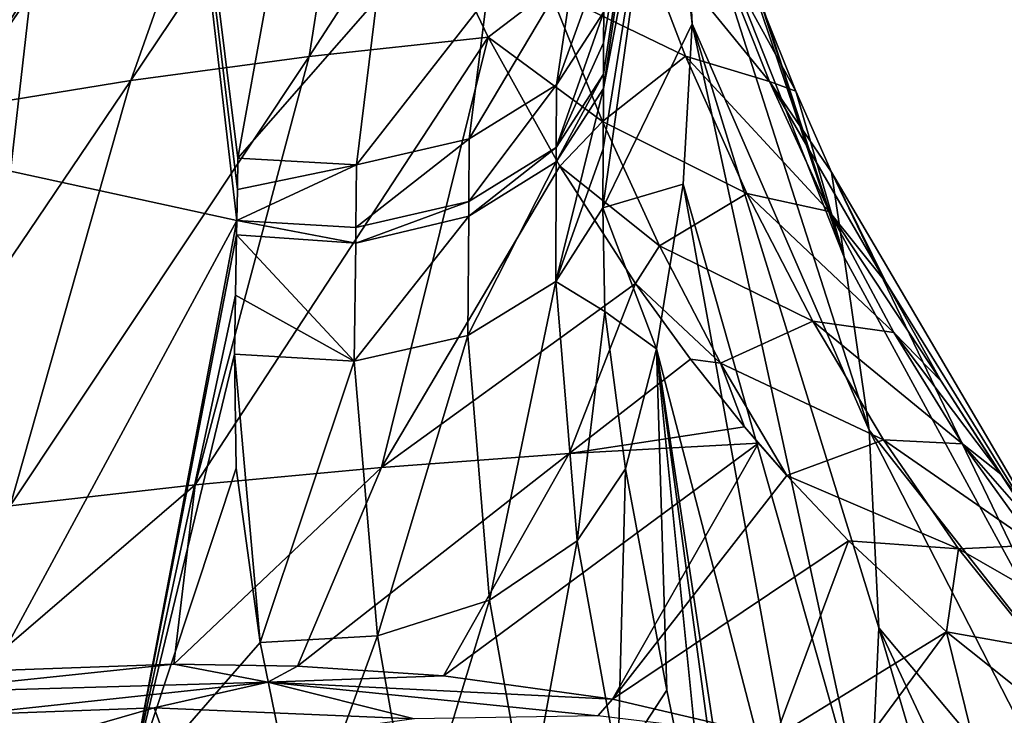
# Model space of a CAD drawing. Header units: millimetres. Extents: x -151 to 151, y -40 to 44.
# Tile 95 of 124: x 110.62 to 115.71, y 22.74 to 26.34. Entities that reach past the tile are written whole.
import ezdxf

# ---------------------------------------------------------------- set-up
doc = ezdxf.new("R2010")
doc.units = ezdxf.units.MM
doc.header["$LTSCALE"] = 45.597872
for name, color, linetype in [('165', 7, 'CONTINUOUS'), ('173', 7, 'CONTINUOUS'), ('181', 7, 'CONTINUOUS'), ('182', 7, 'CONTINUOUS'), ('183', 7, 'CONTINUOUS'), ('184', 7, 'CONTINUOUS'), ('243', 7, 'CONTINUOUS'), ('31', 7, 'CONTINUOUS'), ('32', 7, 'CONTINUOUS'), ('33', 7, 'CONTINUOUS'), ('41', 7, 'CONTINUOUS'), ('42', 7, 'CONTINUOUS'), ('46', 7, 'CONTINUOUS'), ('49', 7, 'CONTINUOUS'), ('50', 7, 'CONTINUOUS'), ('86', 7, 'CONTINUOUS')]:
    doc.layers.add(name, color=color, linetype=linetype)

msp = doc.modelspace()

# ---------------------------------------------------------------- linework, layer by layer
at = {"layer": '165', "color": 7, "linetype": 'CONTINUOUS', "true_color": 0xa2afbf}
for points in [[(113.955, 27.6265, 27.6873), (113.6395, 25.3662, 29.8539), (114.1008, 26.318, 26.3848), (113.955, 27.6265, 27.6873)], [(113.955, 27.6265, 27.6873), (114.1008, 26.318, 26.3848), (114.0561, 27.2107, 25.5014), (113.955, 27.6265, 27.6873)], [(113.6395, 25.3662, 29.8539), (114.0548, 25.4895, 27.2229), (114.1008, 26.318, 26.3848), (113.6395, 25.3662, 29.8539)], [(113.6395, 25.3662, 29.8539), (113.9166, 24.6381, 28.1025), (114.0548, 25.4895, 27.2229), (113.6395, 25.3662, 29.8539)], [(113.9166, 24.6381, 28.1025), (113.6395, 25.3662, 29.8539), (113.6494, 24.8306, 29.3918), (113.9166, 24.6381, 28.1025)], [(113.7558, 24.0185, 28.7546), (113.9166, 24.6381, 28.1025), (113.6494, 24.8306, 29.3918), (113.7558, 24.0185, 28.7546)]]:
    msp.add_3dface(points, dxfattribs=at)
at = {"layer": '173', "color": 7, "linetype": 'CONTINUOUS', "true_color": 0xa2afbf}
for points in [[(113.0452, 26.25, 18.3571), (112.6813, 27.0139, 19.6225), (113.3637, 26.4923, 18.674), (113.0452, 26.25, 18.3571)], [(114.0669, 26.151, 18.352), (113.3637, 26.4923, 18.674), (113.7759, 26.9073, 19.6385), (114.0669, 26.151, 18.352)], [(114.0669, 26.151, 18.352), (113.7759, 26.9073, 19.6385), (114.5003, 26.0195, 18.8547), (114.0669, 26.151, 18.352)], [(114.5003, 26.0195, 18.8547), (113.7759, 26.9073, 19.6385), (114.2149, 26.7385, 20.0895), (114.5003, 26.0195, 18.8547)], [(114.4625, 26.405, 20.5839), (114.6366, 25.9709, 19.8498), (114.2149, 26.7385, 20.0895), (114.4625, 26.405, 20.5839)], [(114.6366, 25.9709, 19.8498), (114.5003, 26.0195, 18.8547), (114.2149, 26.7385, 20.0895), (114.6366, 25.9709, 19.8498)], [(113.637, 25.8139, 17.503), (113.0452, 26.25, 18.3571), (113.3637, 26.4923, 18.674), (113.637, 25.8139, 17.503)], [(113.637, 25.8139, 17.503), (113.3637, 26.4923, 18.674), (114.0669, 26.151, 18.352), (113.637, 25.8139, 17.503)], [(113.4165, 25.5828, 17.1657), (113.0452, 26.25, 18.3571), (113.637, 25.8139, 17.503), (113.4165, 25.5828, 17.1657)], [(114.3829, 25.442, 17.0428), (113.637, 25.8139, 17.503), (114.0669, 26.151, 18.352), (114.3829, 25.442, 17.0428)], [(114.3829, 25.442, 17.0428), (114.0669, 26.151, 18.352), (114.8096, 25.3477, 17.5991), (114.3829, 25.442, 17.0428)], [(114.8096, 25.3477, 17.5991), (114.0669, 26.151, 18.352), (114.5003, 26.0195, 18.8547), (114.8096, 25.3477, 17.5991)], [(114.6366, 25.9709, 19.8498), (114.8216, 25.5507, 19.1013), (114.5003, 26.0195, 18.8547), (114.6366, 25.9709, 19.8498)], [(114.8216, 25.5507, 19.1013), (115.1017, 24.9827, 18.0218), (114.5003, 26.0195, 18.8547), (114.8216, 25.5507, 19.1013)], [(115.1017, 24.9827, 18.0218), (114.8096, 25.3477, 17.5991), (114.5003, 26.0195, 18.8547), (115.1017, 24.9827, 18.0218)], [(113.9315, 25.171, 16.3144), (113.4165, 25.5828, 17.1657), (113.637, 25.8139, 17.503), (113.9315, 25.171, 16.3144)], [(113.9315, 25.171, 16.3144), (113.637, 25.8139, 17.503), (114.3829, 25.442, 17.0428), (113.9315, 25.171, 16.3144)], [(113.8084, 24.9752, 15.9972), (113.4165, 25.5828, 17.1657), (113.9315, 25.171, 16.3144), (113.8084, 24.9752, 15.9972)], [(114.7242, 24.7807, 15.7136), (113.9315, 25.171, 16.3144), (114.3829, 25.442, 17.0428), (114.7242, 24.7807, 15.7136)], [(114.7242, 24.7807, 15.7136), (114.3829, 25.442, 17.0428), (115.1428, 24.7233, 16.3252), (114.7242, 24.7807, 15.7136)], [(115.1428, 24.7233, 16.3252), (114.3829, 25.442, 17.0428), (114.8096, 25.3477, 17.5991), (115.1428, 24.7233, 16.3252)], [(115.1017, 24.9827, 18.0218), (115.3886, 24.4717, 16.972), (114.8096, 25.3477, 17.5991), (115.1017, 24.9827, 18.0218)], [(115.3886, 24.4717, 16.972), (115.1428, 24.7233, 16.3252), (114.8096, 25.3477, 17.5991), (115.3886, 24.4717, 16.972)], [(114.2474, 24.564, 15.1102), (113.8084, 24.9752, 15.9972), (113.9315, 25.171, 16.3144), (114.2474, 24.564, 15.1102)], [(114.2474, 24.564, 15.1102), (113.9315, 25.171, 16.3144), (114.7242, 24.7807, 15.7136), (114.2474, 24.564, 15.1102)], [(114.0927, 24.5839, 15.1949), (113.8084, 24.9752, 15.9972), (114.2474, 24.564, 15.1102), (114.0927, 24.5839, 15.1949)], [(115.0893, 24.168, 14.3658), (114.2474, 24.564, 15.1102), (114.7242, 24.7807, 15.7136), (115.0893, 24.168, 14.3658)], [(115.0893, 24.168, 14.3658), (114.7242, 24.7807, 15.7136), (115.4986, 24.1474, 15.0346), (115.0893, 24.168, 14.3658)], [(115.4986, 24.1474, 15.0346), (114.7242, 24.7807, 15.7136), (115.1428, 24.7233, 16.3252), (115.4986, 24.1474, 15.0346)], [(115.3886, 24.4717, 16.972), (115.6961, 23.9901, 15.8988), (115.1428, 24.7233, 16.3252), (115.3886, 24.4717, 16.972)], [(115.6961, 23.9901, 15.8988), (115.4986, 24.1474, 15.0346), (115.1428, 24.7233, 16.3252), (115.6961, 23.9901, 15.8988)], [(114.3715, 24.2349, 14.4404), (114.0927, 24.5839, 15.1949), (114.2474, 24.564, 15.1102), (114.3715, 24.2349, 14.4404)], [(114.5901, 23.9829, 13.8694), (114.3715, 24.2349, 14.4404), (114.2474, 24.564, 15.1102), (114.5901, 23.9829, 13.8694)], [(114.5901, 23.9829, 13.8694), (114.2474, 24.564, 15.1102), (115.0893, 24.168, 14.3658), (114.5901, 23.9829, 13.8694)], [(114.4434, 24.15, 14.2507), (114.3715, 24.2349, 14.4404), (114.5901, 23.9829, 13.8694), (114.4434, 24.15, 14.2507)], [(115.478, 23.6047, 13.0011), (114.5901, 23.9829, 13.8694), (115.0893, 24.168, 14.3658), (115.478, 23.6047, 13.0011)], [(115.478, 23.6047, 13.0011), (115.0893, 24.168, 14.3658), (115.8755, 23.6225, 13.7288), (115.478, 23.6047, 13.0011)], [(115.8755, 23.6225, 13.7288), (115.0893, 24.168, 14.3658), (115.4986, 24.1474, 15.0346), (115.8755, 23.6225, 13.7288)], [(115.6961, 23.9901, 15.8988), (115.9925, 23.5812, 14.9052), (115.4986, 24.1474, 15.0346), (115.6961, 23.9901, 15.8988)], [(115.9925, 23.5812, 14.9052), (115.8755, 23.6225, 13.7288), (115.4986, 24.1474, 15.0346), (115.9925, 23.5812, 14.9052)], [(114.9089, 23.6457, 13.0658), (114.5901, 23.9829, 13.8694), (115.478, 23.6047, 13.0011), (114.9089, 23.6457, 13.0658)], [(115.4162, 23.1748, 11.8496), (114.9089, 23.6457, 13.0658), (115.478, 23.6047, 13.0011), (115.4162, 23.1748, 11.8496)], [(115.8922, 23.091, 11.6216), (115.4162, 23.1748, 11.8496), (115.478, 23.6047, 13.0011), (115.8922, 23.091, 11.6216)], [(116.2747, 23.1483, 12.4097), (115.478, 23.6047, 13.0011), (115.8755, 23.6225, 13.7288), (116.2747, 23.1483, 12.4097)], [(115.8922, 23.091, 11.6216), (115.478, 23.6047, 13.0011), (116.2747, 23.1483, 12.4097), (115.8922, 23.091, 11.6216)], [(115.8915, 22.7965, 10.7688), (115.4162, 23.1748, 11.8496), (115.8922, 23.091, 11.6216), (115.8915, 22.7965, 10.7688)]]:
    msp.add_3dface(points, dxfattribs=at)
at = {"layer": '181', "color": 7, "linetype": 'CONTINUOUS', "true_color": 0xa2afbf}
for points in [[(113.7171, 22.4858, 28.3181), (113.7558, 24.0185, 28.7546), (113.5059, 23.6448, 29.1759), (113.7171, 22.4858, 28.3181)], [(113.9704, 22.8736, 27.9108), (113.7558, 24.0185, 28.7546), (113.7171, 22.4858, 28.3181), (113.9704, 22.8736, 27.9108)], [(113.5059, 23.6448, 29.1759), (113.0528, 23.3394, 29.462), (113.2496, 22.235, 28.6369), (113.5059, 23.6448, 29.1759)], [(113.7171, 22.4858, 28.3181), (113.5059, 23.6448, 29.1759), (113.2496, 22.235, 28.6369), (113.7171, 22.4858, 28.3181)], [(112.4733, 23.1544, 29.5641), (112.6656, 22.067, 28.7431), (113.0528, 23.3394, 29.462), (112.4733, 23.1544, 29.5641)], [(113.0528, 23.3394, 29.462), (112.6656, 22.067, 28.7431), (113.2496, 22.235, 28.6369), (113.0528, 23.3394, 29.462)], [(111.8673, 23.1209, 29.4655), (112.0805, 22.0756, 28.6781), (112.4733, 23.1544, 29.5641), (111.8673, 23.1209, 29.4655)], [(112.4733, 23.1544, 29.5641), (112.0805, 22.0756, 28.6781), (112.6656, 22.067, 28.7431), (112.4733, 23.1544, 29.5641)], [(114.2074, 21.7254, 27.1247), (113.9704, 22.8736, 27.9108), (113.7171, 22.4858, 28.3181), (114.2074, 21.7254, 27.1247)]]:
    msp.add_3dface(points, dxfattribs=at)
at = {"layer": '182', "color": 7, "linetype": 'CONTINUOUS', "true_color": 0xa2afbf}
for points in [[(113.6395, 25.3662, 29.8539), (113.3951, 24.987, 30.2806), (113.6494, 24.8306, 29.3918), (113.6395, 25.3662, 29.8539)], [(113.3951, 24.987, 30.2806), (112.9406, 24.707, 30.5976), (113.0528, 23.3394, 29.462), (113.3951, 24.987, 30.2806)], [(113.5059, 23.6448, 29.1759), (113.3951, 24.987, 30.2806), (113.0528, 23.3394, 29.462), (113.5059, 23.6448, 29.1759)], [(113.6494, 24.8306, 29.3918), (113.3951, 24.987, 30.2806), (113.5059, 23.6448, 29.1759), (113.6494, 24.8306, 29.3918)], [(113.7558, 24.0185, 28.7546), (113.6494, 24.8306, 29.3918), (113.5059, 23.6448, 29.1759), (113.7558, 24.0185, 28.7546)], [(112.9406, 24.707, 30.5976), (112.3537, 24.5741, 30.7506), (112.4733, 23.1544, 29.5641), (112.9406, 24.707, 30.5976)], [(112.9406, 24.707, 30.5976), (112.4733, 23.1544, 29.5641), (113.0528, 23.3394, 29.462), (112.9406, 24.707, 30.5976)], [(111.7351, 24.6112, 30.7135), (111.7432, 24.0219, 30.1956), (111.8673, 23.1209, 29.4655), (111.7351, 24.6112, 30.7135)], [(111.7351, 24.6112, 30.7135), (111.8673, 23.1209, 29.4655), (112.3537, 24.5741, 30.7506), (111.7351, 24.6112, 30.7135)], [(112.3537, 24.5741, 30.7506), (111.8673, 23.1209, 29.4655), (112.4733, 23.1544, 29.5641), (112.3537, 24.5741, 30.7506)]]:
    msp.add_3dface(points, dxfattribs=at)
at = {"layer": '183', "color": 7, "linetype": 'CONTINUOUS', "true_color": 0xa2afbf}
for points in [[(113.6422, 25.9838, 30.4127), (113.6425, 26.0575, 30.4796), (113.3978, 25.6041, 30.8348), (113.6422, 25.9838, 30.4127)], [(113.3978, 25.6041, 30.8348), (113.6425, 26.0575, 30.4796), (113.3981, 25.6795, 30.9026), (113.3978, 25.6041, 30.8348)], [(112.9453, 25.3233, 31.1484), (113.3978, 25.6041, 30.8348), (113.3981, 25.6795, 30.9026), (112.9453, 25.3233, 31.1484)], [(112.9453, 25.3233, 31.1484), (113.3981, 25.6795, 30.9026), (112.9458, 25.3998, 31.2169), (112.9453, 25.3233, 31.1484)], [(112.3614, 25.1838, 31.2958), (112.9453, 25.3233, 31.1484), (112.9458, 25.3998, 31.2169), (112.3614, 25.1838, 31.2958)], [(112.3614, 25.1838, 31.2958), (112.9458, 25.3998, 31.2169), (112.3624, 25.266, 31.3694), (112.3614, 25.1838, 31.2958)], [(111.7466, 25.3008, 31.334), (111.7454, 25.2276, 31.2681), (112.3614, 25.1838, 31.2958), (111.7466, 25.3008, 31.334)], [(111.7466, 25.3008, 31.334), (112.3614, 25.1838, 31.2958), (112.3624, 25.266, 31.3694), (111.7466, 25.3008, 31.334)]]:
    msp.add_3dface(points, dxfattribs=at)
at = {"layer": '184', "color": 7, "linetype": 'CONTINUOUS', "true_color": 0xa2afbf}
for points in [[(113.3993, 26.0034, 31.1936), (113.6436, 26.3805, 30.7718), (113.7205, 26.8919, 31.3359), (113.3993, 26.0034, 31.1936)], [(113.3993, 26.0034, 31.1936), (113.7205, 26.8919, 31.3359), (113.4937, 26.6438, 31.8915), (113.3993, 26.0034, 31.1936)], [(112.9476, 25.724, 31.5074), (113.3993, 26.0034, 31.1936), (113.4937, 26.6438, 31.8915), (112.9476, 25.724, 31.5074)], [(112.9476, 25.724, 31.5074), (113.4937, 26.6438, 31.8915), (113.0385, 26.4518, 32.2609), (112.9476, 25.724, 31.5074)], [(111.8987, 26.4308, 32.4029), (111.7518, 25.6237, 31.6249), (112.47, 26.4459, 32.5003), (111.8987, 26.4308, 32.4029)], [(111.7518, 25.6237, 31.6249), (112.365, 25.59, 31.6597), (112.47, 26.4459, 32.5003), (111.7518, 25.6237, 31.6249)], [(112.365, 25.59, 31.6597), (112.9476, 25.724, 31.5074), (113.0385, 26.4518, 32.2609), (112.365, 25.59, 31.6597)], [(112.365, 25.59, 31.6597), (113.0385, 26.4518, 32.2609), (112.47, 26.4459, 32.5003), (112.365, 25.59, 31.6597)]]:
    msp.add_3dface(points, dxfattribs=at)
at = {"layer": '243', "color": 7, "linetype": 'CONTINUOUS', "true_color": 0xa2afbf}
for points in [[(110.4093, 22.9717, 13.44), (111.4199, 23.0083, 12.9922), (110.0068, 22.8592, 13.4523), (110.4093, 22.9717, 13.44)], [(111.4199, 23.0083, 12.9922), (111.9069, 22.915, 12.5866), (110.0068, 22.8592, 13.4523), (111.4199, 23.0083, 12.9922)], [(111.4199, 23.0083, 12.9922), (112.0608, 22.9982, 12.6576), (111.9069, 22.915, 12.5866), (111.4199, 23.0083, 12.9922)], [(112.0608, 22.9982, 12.6576), (112.8142, 22.9476, 12.196), (111.9069, 22.915, 12.5866), (112.0608, 22.9982, 12.6576)], [(111.9069, 22.915, 12.5866), (110.3361, 22.7464, 13.2055), (110.0068, 22.8592, 13.4523), (111.9069, 22.915, 12.5866)], [(111.3192, 22.7819, 12.7686), (110.3361, 22.7464, 13.2055), (111.9069, 22.915, 12.5866), (111.3192, 22.7819, 12.7686)], [(112.6641, 22.7254, 11.9945), (111.3192, 22.7819, 12.7686), (111.9069, 22.915, 12.5866), (112.6641, 22.7254, 11.9945)], [(112.8142, 22.9476, 12.196), (113.6881, 22.8264, 11.5331), (111.9069, 22.915, 12.5866), (112.8142, 22.9476, 12.196)], [(113.6881, 22.8264, 11.5331), (113.6121, 22.7411, 11.4092), (111.9069, 22.915, 12.5866), (113.6881, 22.8264, 11.5331)], [(113.6121, 22.7411, 11.4092), (112.6641, 22.7254, 11.9945), (111.9069, 22.915, 12.5866), (113.6121, 22.7411, 11.4092)], [(113.6881, 22.8264, 11.5331), (114.53, 22.6311, 10.7034), (113.6121, 22.7411, 11.4092), (113.6881, 22.8264, 11.5331)]]:
    msp.add_3dface(points, dxfattribs=at)
at = {"layer": '31', "color": 7, "linetype": 'CONTINUOUS', "true_color": 0xa2afbf}
for points in [[(111.1826, 28.5361, 22.3446), (112.079, 28.6838, 22.0827), (110.2767, 25.8756, 19.2216), (111.1826, 28.5361, 22.3446)], [(112.079, 28.6838, 22.0827), (112.106, 28.5926, 21.9576), (110.2767, 25.8756, 19.2216), (112.079, 28.6838, 22.0827)], [(110.2767, 25.8756, 19.2216), (112.106, 28.5926, 21.9576), (111.1978, 26.0258, 18.9299), (110.2767, 25.8756, 19.2216)], [(111.1978, 26.0258, 18.9299), (112.106, 28.5926, 21.9576), (112.3753, 27.7781, 20.7954), (111.1978, 26.0258, 18.9299)], [(110.2799, 28.3515, 22.6004), (111.1826, 28.5361, 22.3446), (109.3592, 25.6966, 19.5143), (110.2799, 28.3515, 22.6004)], [(109.3592, 25.6966, 19.5143), (111.1826, 28.5361, 22.3446), (110.2767, 25.8756, 19.2216), (109.3592, 25.6966, 19.5143)], [(112.1208, 26.1499, 18.6413), (111.1978, 26.0258, 18.9299), (112.3753, 27.7781, 20.7954), (112.1208, 26.1499, 18.6413)], [(112.6813, 27.0139, 19.6225), (112.1208, 26.1499, 18.6413), (112.3753, 27.7781, 20.7954), (112.6813, 27.0139, 19.6225)], [(113.0452, 26.25, 18.3571), (112.1208, 26.1499, 18.6413), (112.6813, 27.0139, 19.6225), (113.0452, 26.25, 18.3571)], [(112.1208, 26.1499, 18.6413), (113.0452, 26.25, 18.3571), (111.5304, 23.9355, 15.076), (112.1208, 26.1499, 18.6413)], [(111.5304, 23.9355, 15.076), (113.0452, 26.25, 18.3571), (112.4944, 24.025, 14.7937), (111.5304, 23.9355, 15.076)], [(113.0452, 26.25, 18.3571), (113.4165, 25.5828, 17.1657), (112.4944, 24.025, 14.7937), (113.0452, 26.25, 18.3571)], [(111.1978, 26.0258, 18.9299), (112.1208, 26.1499, 18.6413), (110.5735, 23.8274, 15.3678), (111.1978, 26.0258, 18.9299)], [(110.5735, 23.8274, 15.3678), (112.1208, 26.1499, 18.6413), (111.5304, 23.9355, 15.076), (110.5735, 23.8274, 15.3678)], [(110.2767, 25.8756, 19.2216), (111.1978, 26.0258, 18.9299), (109.6245, 23.6992, 15.668), (110.2767, 25.8756, 19.2216)], [(109.6245, 23.6992, 15.668), (111.1978, 26.0258, 18.9299), (110.5735, 23.8274, 15.3678), (109.6245, 23.6992, 15.668)], [(112.4944, 24.025, 14.7937), (113.4165, 25.5828, 17.1657), (113.8084, 24.9752, 15.9972), (112.4944, 24.025, 14.7937)], [(113.4643, 24.0975, 14.522), (112.4944, 24.025, 14.7937), (113.8084, 24.9752, 15.9972), (113.4643, 24.0975, 14.522)], [(114.0927, 24.5839, 15.1949), (113.4643, 24.0975, 14.522), (113.8084, 24.9752, 15.9972), (114.0927, 24.5839, 15.1949)], [(114.3715, 24.2349, 14.4404), (113.4643, 24.0975, 14.522), (114.0927, 24.5839, 15.1949), (114.3715, 24.2349, 14.4404)], [(114.4434, 24.15, 14.2507), (113.4643, 24.0975, 14.522), (114.3715, 24.2349, 14.4404), (114.4434, 24.15, 14.2507)], [(113.4643, 24.0975, 14.522), (114.4434, 24.15, 14.2507), (112.8142, 22.9476, 12.196), (113.4643, 24.0975, 14.522)], [(112.8142, 22.9476, 12.196), (114.4434, 24.15, 14.2507), (113.6881, 22.8264, 11.5331), (112.8142, 22.9476, 12.196)], [(114.4434, 24.15, 14.2507), (114.5901, 23.9829, 13.8694), (113.6881, 22.8264, 11.5331), (114.4434, 24.15, 14.2507)], [(112.4944, 24.025, 14.7937), (113.4643, 24.0975, 14.522), (112.0608, 22.9982, 12.6576), (112.4944, 24.025, 14.7937)], [(112.0608, 22.9982, 12.6576), (113.4643, 24.0975, 14.522), (112.8142, 22.9476, 12.196), (112.0608, 22.9982, 12.6576)], [(111.5304, 23.9355, 15.076), (112.4944, 24.025, 14.7937), (111.4199, 23.0083, 12.9922), (111.5304, 23.9355, 15.076)], [(111.4199, 23.0083, 12.9922), (112.4944, 24.025, 14.7937), (112.0608, 22.9982, 12.6576), (111.4199, 23.0083, 12.9922)], [(113.6881, 22.8264, 11.5331), (114.5901, 23.9829, 13.8694), (114.9089, 23.6457, 13.0658), (113.6881, 22.8264, 11.5331)], [(110.5735, 23.8274, 15.3678), (111.5304, 23.9355, 15.076), (110.4093, 22.9717, 13.44), (110.5735, 23.8274, 15.3678)], [(110.4093, 22.9717, 13.44), (111.5304, 23.9355, 15.076), (111.4199, 23.0083, 12.9922), (110.4093, 22.9717, 13.44)], [(114.53, 22.6311, 10.7034), (113.6881, 22.8264, 11.5331), (114.9089, 23.6457, 13.0658), (114.53, 22.6311, 10.7034)], [(115.4162, 23.1748, 11.8496), (114.53, 22.6311, 10.7034), (114.9089, 23.6457, 13.0658), (115.4162, 23.1748, 11.8496)], [(114.9226, 22.5067, 10.2191), (114.53, 22.6311, 10.7034), (115.4162, 23.1748, 11.8496), (114.9226, 22.5067, 10.2191)], [(115.5763, 22.5249, 10.0925), (114.9226, 22.5067, 10.2191), (115.4162, 23.1748, 11.8496), (115.5763, 22.5249, 10.0925)], [(115.8915, 22.7965, 10.7688), (115.5763, 22.5249, 10.0925), (115.4162, 23.1748, 11.8496), (115.8915, 22.7965, 10.7688)], [(116.2666, 22.5348, 9.9503), (115.5763, 22.5249, 10.0925), (115.8915, 22.7965, 10.7688), (116.2666, 22.5348, 9.9503)]]:
    msp.add_3dface(points, dxfattribs=at)
at = {"layer": '32', "color": 7, "linetype": 'CONTINUOUS', "true_color": 0xa2afbf}
for points in [[(105.9298, 31.9133, 34.7599), (110.5761, 25.5559, 31.0739), (111.142, 30.5204, 35.7885), (105.9298, 31.9133, 34.7599)], [(110.5761, 25.5559, 31.0739), (111.7466, 25.3008, 31.334), (111.142, 30.5204, 35.7885), (110.5761, 25.5559, 31.0739)], [(111.7492, 25.4625, 31.4798), (111.7518, 25.6237, 31.6249), (111.142, 30.5204, 35.7885), (111.7492, 25.4625, 31.4798)], [(111.142, 30.5204, 35.7885), (111.7518, 25.6237, 31.6249), (111.8987, 26.4308, 32.4029), (111.142, 30.5204, 35.7885)], [(111.7466, 25.3008, 31.334), (111.7492, 25.4625, 31.4798), (111.142, 30.5204, 35.7885), (111.7466, 25.3008, 31.334)]]:
    msp.add_3dface(points, dxfattribs=at)
at = {"layer": '33', "color": 7, "linetype": 'CONTINUOUS', "true_color": 0xa2afbf}
for points in [[(111.7466, 25.3008, 31.334), (110.5761, 25.5559, 31.0739), (110.282, 22.5953, 28.3479), (111.7466, 25.3008, 31.334)], [(111.1845, 22.3382, 28.5312), (111.7466, 25.3008, 31.334), (110.282, 22.5953, 28.3479), (111.1845, 22.3382, 28.5312)], [(111.7454, 25.2276, 31.2681), (111.7466, 25.3008, 31.334), (111.1845, 22.3382, 28.5312), (111.7454, 25.2276, 31.2681)], [(111.7402, 24.9158, 30.9872), (111.7454, 25.2276, 31.2681), (111.1845, 22.3382, 28.5312), (111.7402, 24.9158, 30.9872)], [(111.7351, 24.6112, 30.7135), (111.7402, 24.9158, 30.9872), (111.1845, 22.3382, 28.5312), (111.7351, 24.6112, 30.7135)], [(111.7432, 24.0219, 30.1956), (111.7351, 24.6112, 30.7135), (111.1845, 22.3382, 28.5312), (111.7432, 24.0219, 30.1956)], [(111.8673, 23.1209, 29.4655), (111.7432, 24.0219, 30.1956), (111.1845, 22.3382, 28.5312), (111.8673, 23.1209, 29.4655)], [(112.0805, 22.0756, 28.6781), (111.8673, 23.1209, 29.4655), (111.1845, 22.3382, 28.5312), (112.0805, 22.0756, 28.6781)]]:
    msp.add_3dface(points, dxfattribs=at)
at = {"layer": '41', "color": 7, "linetype": 'CONTINUOUS', "true_color": 0xa2afbf}
for points in [[(113.9584, 28.1605, 28.1427), (113.6422, 25.9838, 30.4127), (113.955, 27.6265, 27.6873), (113.9584, 28.1605, 28.1427)], [(113.6395, 25.3662, 29.8539), (113.955, 27.6265, 27.6873), (113.6409, 25.6721, 30.1304), (113.6395, 25.3662, 29.8539)], [(113.955, 27.6265, 27.6873), (113.6422, 25.9838, 30.4127), (113.6409, 25.6721, 30.1304), (113.955, 27.6265, 27.6873)]]:
    msp.add_3dface(points, dxfattribs=at)
at = {"layer": '42', "color": 7, "linetype": 'CONTINUOUS', "true_color": 0xa2afbf}
for points in [[(113.6422, 25.9838, 30.4127), (113.9584, 28.1605, 28.1427), (113.6425, 26.0575, 30.4796), (113.6422, 25.9838, 30.4127)], [(113.6425, 26.0575, 30.4796), (113.9584, 28.1605, 28.1427), (113.6431, 26.2193, 30.626), (113.6425, 26.0575, 30.4796)], [(113.9584, 28.1605, 28.1427), (113.6436, 26.3805, 30.7718), (113.6431, 26.2193, 30.626), (113.9584, 28.1605, 28.1427)]]:
    msp.add_3dface(points, dxfattribs=at)
at = {"layer": '46', "color": 7, "linetype": 'CONTINUOUS', "true_color": 0xa2afbf}
for points in [[(114.8861, 25.1125, 20.8989), (113.9697, 27.9138, 22.8773), (113.9187, 28.0924, 24.6479), (114.8861, 25.1125, 20.8989)], [(114.8861, 25.1125, 20.8989), (113.9187, 28.0924, 24.6479), (114.0561, 27.2107, 25.5014), (114.8861, 25.1125, 20.8989)], [(114.2046, 27.1337, 21.7379), (113.9697, 27.9138, 22.8773), (114.8861, 25.1125, 20.8989), (114.2046, 27.1337, 21.7379)], [(114.8861, 25.1125, 20.8989), (114.0561, 27.2107, 25.5014), (115.0151, 24.2182, 22.0978), (114.8861, 25.1125, 20.8989)], [(114.0561, 27.2107, 25.5014), (114.1008, 26.318, 26.3848), (115.0151, 24.2182, 22.0978), (114.0561, 27.2107, 25.5014)], [(114.4625, 26.405, 20.5839), (114.2046, 27.1337, 21.7379), (114.8861, 25.1125, 20.8989), (114.4625, 26.405, 20.5839)], [(114.6366, 25.9709, 19.8498), (114.4625, 26.405, 20.5839), (114.8861, 25.1125, 20.8989), (114.6366, 25.9709, 19.8498)], [(114.0548, 25.4895, 27.2229), (115.0161, 22.1039, 24.2107), (114.1008, 26.318, 26.3848), (114.0548, 25.4895, 27.2229)], [(114.1008, 26.318, 26.3848), (115.0161, 22.1039, 24.2107), (115.0652, 23.1951, 23.1885), (114.1008, 26.318, 26.3848)], [(114.1008, 26.318, 26.3848), (115.0652, 23.1951, 23.1885), (115.0151, 24.2182, 22.0978), (114.1008, 26.318, 26.3848)], [(114.8216, 25.5507, 19.1013), (114.6366, 25.9709, 19.8498), (114.8861, 25.1125, 20.8989), (114.8216, 25.5507, 19.1013)], [(116.1341, 23.3154, 15.1953), (114.8216, 25.5507, 19.1013), (116.1681, 22.7566, 17.4136), (116.1341, 23.3154, 15.1953)], [(114.8216, 25.5507, 19.1013), (116.1341, 23.3154, 15.1953), (115.1017, 24.9827, 18.0218), (114.8216, 25.5507, 19.1013)], [(116.1681, 22.7566, 17.4136), (114.8216, 25.5507, 19.1013), (114.8861, 25.1125, 20.8989), (116.1681, 22.7566, 17.4136)], [(113.9166, 24.6381, 28.1025), (114.8873, 20.9065, 25.1066), (114.0548, 25.4895, 27.2229), (113.9166, 24.6381, 28.1025)], [(114.0548, 25.4895, 27.2229), (114.8873, 20.9065, 25.1066), (115.0161, 22.1039, 24.2107), (114.0548, 25.4895, 27.2229)], [(116.1681, 22.7566, 17.4136), (114.8861, 25.1125, 20.8989), (115.0151, 24.2182, 22.0978), (116.1681, 22.7566, 17.4136)], [(115.1017, 24.9827, 18.0218), (116.1341, 23.3154, 15.1953), (115.3886, 24.4717, 16.972), (115.1017, 24.9827, 18.0218)], [(113.7558, 24.0185, 28.7546), (113.9704, 22.8736, 27.9108), (113.9166, 24.6381, 28.1025), (113.7558, 24.0185, 28.7546)], [(114.4677, 20.5623, 26.3908), (114.6308, 19.8747, 25.984), (113.9166, 24.6381, 28.1025), (114.4677, 20.5623, 26.3908)], [(113.9166, 24.6381, 28.1025), (114.6308, 19.8747, 25.984), (114.8873, 20.9065, 25.1066), (113.9166, 24.6381, 28.1025)], [(114.2074, 21.7254, 27.1247), (114.4677, 20.5623, 26.3908), (113.9166, 24.6381, 28.1025), (114.2074, 21.7254, 27.1247)], [(113.9704, 22.8736, 27.9108), (114.2074, 21.7254, 27.1247), (113.9166, 24.6381, 28.1025), (113.9704, 22.8736, 27.9108)], [(115.3886, 24.4717, 16.972), (116.1341, 23.3154, 15.1953), (115.6961, 23.9901, 15.8988), (115.3886, 24.4717, 16.972)], [(116.1681, 22.7566, 17.4136), (115.0151, 24.2182, 22.0978), (116.2869, 21.7412, 19.0423), (116.1681, 22.7566, 17.4136)], [(115.0151, 24.2182, 22.0978), (115.0652, 23.1951, 23.1885), (116.2869, 21.7412, 19.0423), (115.0151, 24.2182, 22.0978)], [(115.6961, 23.9901, 15.8988), (116.1341, 23.3154, 15.1953), (115.9925, 23.5812, 14.9052), (115.6961, 23.9901, 15.8988)], [(115.0161, 22.1039, 24.2107), (116.287, 19.0559, 21.7319), (115.0652, 23.1951, 23.1885), (115.0161, 22.1039, 24.2107)], [(115.0652, 23.1951, 23.1885), (116.287, 19.0559, 21.7319), (116.3338, 20.4882, 20.4775), (115.0652, 23.1951, 23.1885)], [(115.0652, 23.1951, 23.1885), (116.3338, 20.4882, 20.4775), (116.2869, 21.7412, 19.0423), (115.0652, 23.1951, 23.1885)]]:
    msp.add_3dface(points, dxfattribs=at)
at = {"layer": '49', "color": 7, "linetype": 'CONTINUOUS', "true_color": 0xa2afbf}
for points in [[(113.6422, 25.9838, 30.4127), (113.3951, 24.987, 30.2806), (113.6409, 25.6721, 30.1304), (113.6422, 25.9838, 30.4127)], [(113.3951, 24.987, 30.2806), (113.6422, 25.9838, 30.4127), (113.3978, 25.6041, 30.8348), (113.3951, 24.987, 30.2806)], [(113.6395, 25.3662, 29.8539), (113.6409, 25.6721, 30.1304), (113.3951, 24.987, 30.2806), (113.6395, 25.3662, 29.8539)], [(112.9406, 24.707, 30.5976), (113.3951, 24.987, 30.2806), (113.3978, 25.6041, 30.8348), (112.9406, 24.707, 30.5976)], [(112.9453, 25.3233, 31.1484), (112.9406, 24.707, 30.5976), (113.3978, 25.6041, 30.8348), (112.9453, 25.3233, 31.1484)], [(112.3537, 24.5741, 30.7506), (112.9406, 24.707, 30.5976), (112.9453, 25.3233, 31.1484), (112.3537, 24.5741, 30.7506)], [(112.3614, 25.1838, 31.2958), (112.3537, 24.5741, 30.7506), (112.9453, 25.3233, 31.1484), (112.3614, 25.1838, 31.2958)], [(111.7454, 25.2276, 31.2681), (111.7402, 24.9158, 30.9872), (112.3537, 24.5741, 30.7506), (111.7454, 25.2276, 31.2681)], [(111.7454, 25.2276, 31.2681), (112.3537, 24.5741, 30.7506), (112.3614, 25.1838, 31.2958), (111.7454, 25.2276, 31.2681)], [(111.7402, 24.9158, 30.9872), (111.7351, 24.6112, 30.7135), (112.3537, 24.5741, 30.7506), (111.7402, 24.9158, 30.9872)]]:
    msp.add_3dface(points, dxfattribs=at)
at = {"layer": '50', "color": 7, "linetype": 'CONTINUOUS', "true_color": 0xa2afbf}
for points in [[(113.6431, 26.2193, 30.626), (113.6436, 26.3805, 30.7718), (113.3981, 25.6795, 30.9026), (113.6431, 26.2193, 30.626)], [(113.3981, 25.6795, 30.9026), (113.6436, 26.3805, 30.7718), (113.3993, 26.0034, 31.1936), (113.3981, 25.6795, 30.9026)], [(113.6425, 26.0575, 30.4796), (113.6431, 26.2193, 30.626), (113.3981, 25.6795, 30.9026), (113.6425, 26.0575, 30.4796)], [(112.9458, 25.3998, 31.2169), (113.3981, 25.6795, 30.9026), (113.3993, 26.0034, 31.1936), (112.9458, 25.3998, 31.2169)], [(112.9476, 25.724, 31.5074), (112.9458, 25.3998, 31.2169), (113.3993, 26.0034, 31.1936), (112.9476, 25.724, 31.5074)], [(112.3624, 25.266, 31.3694), (112.9458, 25.3998, 31.2169), (112.9476, 25.724, 31.5074), (112.3624, 25.266, 31.3694)], [(112.365, 25.59, 31.6597), (112.3624, 25.266, 31.3694), (112.9476, 25.724, 31.5074), (112.365, 25.59, 31.6597)], [(111.7518, 25.6237, 31.6249), (111.7492, 25.4625, 31.4798), (112.365, 25.59, 31.6597), (111.7518, 25.6237, 31.6249)], [(111.7466, 25.3008, 31.334), (112.365, 25.59, 31.6597), (111.7492, 25.4625, 31.4798), (111.7466, 25.3008, 31.334)], [(111.7466, 25.3008, 31.334), (112.3624, 25.266, 31.3694), (112.365, 25.59, 31.6597), (111.7466, 25.3008, 31.334)]]:
    msp.add_3dface(points, dxfattribs=at)
at = {"layer": '86', "color": 7, "linetype": 'CONTINUOUS', "true_color": 0xa2afbf}
for points in [[(110.3361, 22.7464, 13.2055), (111.3192, 22.7819, 12.7686), (110.4276, 22.5254, 13.0378), (110.3361, 22.7464, 13.2055)], [(110.4276, 22.5254, 13.0378), (111.3192, 22.7819, 12.7686), (111.4009, 22.554, 12.5935), (110.4276, 22.5254, 13.0378)], [(111.3192, 22.7819, 12.7686), (112.6641, 22.7254, 11.9945), (111.4009, 22.554, 12.5935), (111.3192, 22.7819, 12.7686)]]:
    msp.add_3dface(points, dxfattribs=at)

doc.saveas('drawing.dxf')
